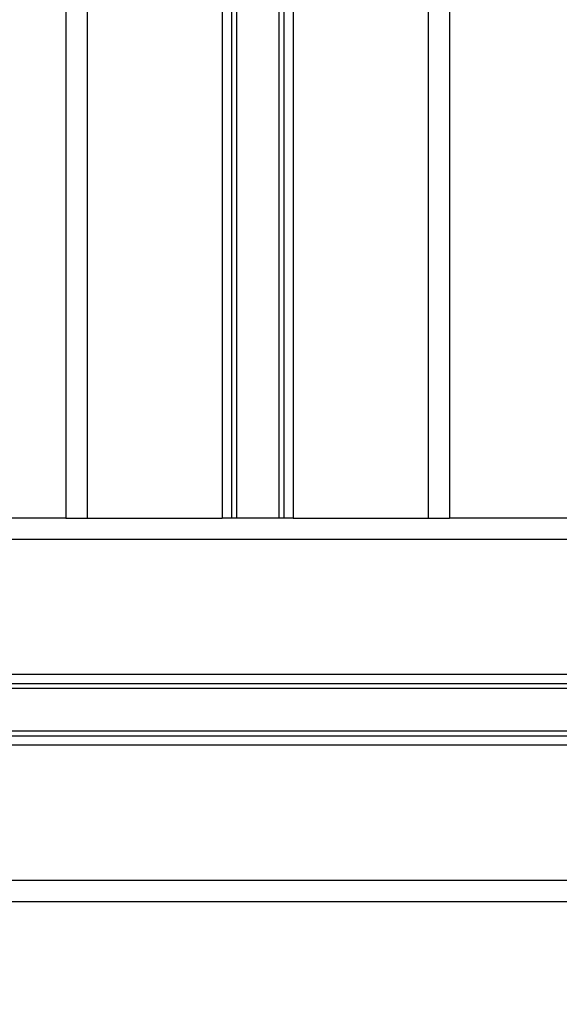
# Model space of a CAD drawing. Header units: millimetres. Extents: x 0 to 420, y 0 to 297.
# Tile 55 of 62: x 314 to 323, y 191 to 208. Entities that reach past the tile are written whole.
import ezdxf

# ---------------------------------------------------------------- set-up
doc = ezdxf.new("R2010")
doc.units = ezdxf.units.MM
doc.layers.add('QUOTE', color=174, linetype='Continuous')
doc.styles.add('SLDTEXTSTYLE3', font='TXT', dxfattribs={"width": 0.75})
doc.dimstyles.new('SLDDIMSTYLE0', dxfattribs={"dimtxt": 3, "dimasz": 3, "dimexe": 0, "dimexo": 0.0625, "dimgap": 0.75, "dimtad": 1, "dimlfac": 7.034104, "dimrnd": 1e-09, "dimzin": 12, "dimdsep": 46, "dimtxsty": 'SLDTEXTSTYLE3', "dimsah": 1, "dimcen": 0.09, "dimadec": 0, "dimazin": 3, "dimtfac": 1, "dimtdec": 3, "dimtofl": 0, "dimtmove": 0, "dimatfit": 3, "dimfxl": 0, "dimfrac": 2, "dimtolj": 1, "dimtzin": 12, "dimarcsym": 0})

# ---------------------------------------------------------------- blocks, each defined once
blk = doc.blocks.new('_D_2')
at = {"layer": 'QUOTE'}
for p, q in [((321.759, 248.71), (357.032, 248.71)), ((355.032, 176.334), (355.032, 248.71)), ((339.823, 176.334), (357.032, 176.334))]:
    blk.add_line(p, q, dxfattribs=at)
for points in [[(355.032, 248.71), (354.532, 245.71), (355.532, 245.71)], [(355.032, 176.334), (355.532, 179.334), (354.532, 179.334)]]:
    blk.add_solid(points, dxfattribs=at)
at = {"layer": 'QUOTE', "insert": (351.165, 207.534), "char_height": 3, "attachment_point": 1, "rotation": 90, "style": 'SLDTEXTSTYLE3'}
blk.add_mtext('509,1', dxfattribs=at)

msp = doc.modelspace()

# ---------------------------------------------------------------- linework, layer by layer
at = {"color": 7, "linetype": 'Continuous', "lineweight": 25}
for p, q in [((314.4993, 233.6261), (314.4993, 199.5067)), ((314.8547, 233.6261), (314.8547, 199.5067)), ((317.108, 233.6261), (317.108, 199.5067)), ((317.2621, 233.5551), (317.2621, 199.5067)), ((317.3437, 233.5551), (317.3437, 199.5067)), ((318.0523, 233.5551), (318.0523, 199.5067)), ((318.1339, 233.5551), (318.1339, 199.5067)), ((318.288, 233.6261), (318.288, 199.5067)), ((320.5413, 233.6261), (320.5413, 199.5067)), ((320.8967, 233.6261), (320.8967, 199.5067)), ((314.4993, 199.5067), (301.5623, 199.5067)), ((314.4993, 199.5067), (314.8547, 199.5067)), ((314.8547, 199.5067), (317.108, 199.5067)), ((318.288, 199.5067), (317.108, 199.5067)), ((318.288, 199.5067), (320.5413, 199.5067)), ((320.5413, 199.5067), (320.8967, 199.5067)), ((335.7529, 199.5067), (320.8967, 199.5067)), ((335.7529, 199.1512), (280.3087, 199.1512)), ((335.7529, 196.8979), (280.3087, 196.8979)), ((328.3959, 196.7438), (287.6657, 196.7438)), ((328.3857, 196.6622), (287.6759, 196.6622)), ((328.3857, 195.9537), (287.6759, 195.9537)), ((328.3959, 195.8721), (287.6657, 195.8721)), ((335.7529, 195.718), (280.3087, 195.718)), ((335.7529, 193.4647), (280.3087, 193.4647)), ((322.9581, 193.1093), (293.1035, 193.1093))]:
    msp.add_line(p, q, dxfattribs=at)

# ---------------------------------------------------------------- dimensions: what is measured, and where the dimension line sits
at = {"layer": 'QUOTE'}
dim = msp.add_linear_dim(base=(355.032, 248.7098), p1=(337.8231, 176.3338), p2=(319.7594, 248.7098), angle=90, dimstyle='SLDDIMSTYLE0', dxfattribs=at)
dim.commit()
dim.dimension.update_dxf_attribs({"geometry": '_D_2', "text_midpoint": (355.032, 212.5218), "dimtype": 160})

doc.saveas('drawing.dxf')
